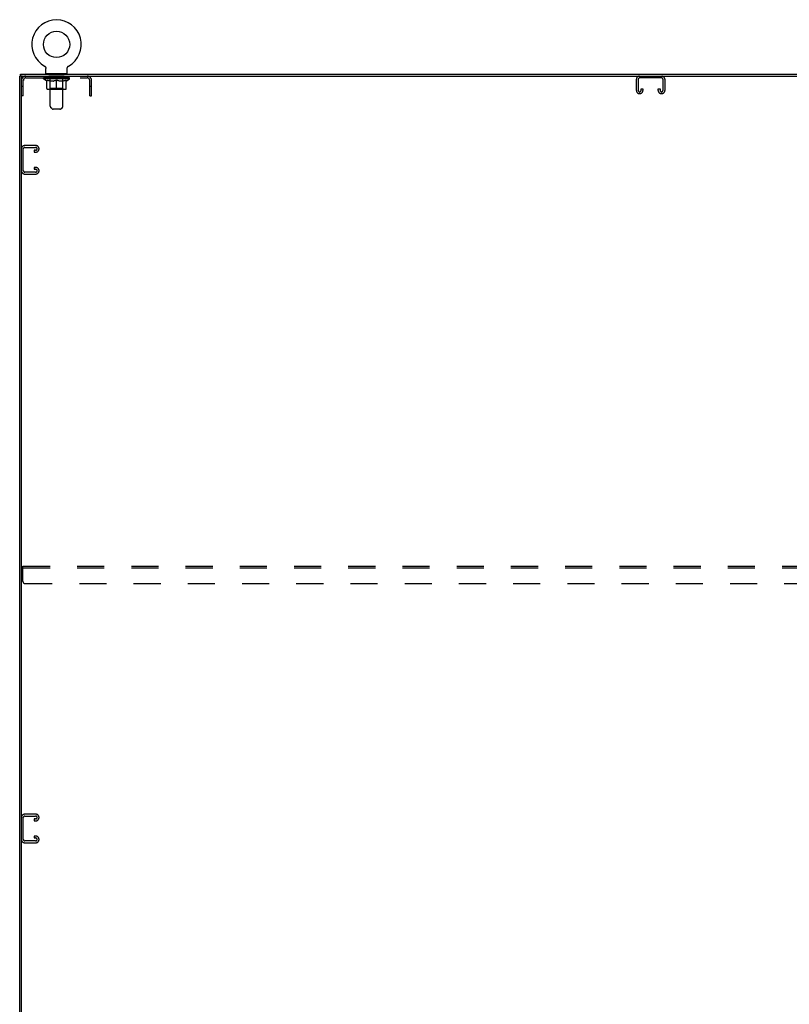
# Model space of a CAD drawing. Header units: inches. Extents: x 0 to 281, y 0 to 182.
# Tile 18 of 19: x 193 to 237, y 85 to 141. Entities that reach past the tile are written whole.
import ezdxf

# ---------------------------------------------------------------- set-up
doc = ezdxf.new("R2010")
doc.units = ezdxf.units.IN
doc.header["$LTSCALE"] = 15.47
doc.header["$MEASUREMENT"] = 0
doc.linetypes.add('HIDDEN', pattern=[0.2, 0.1, -0.1])
doc.layers.get('0').update_dxf_attribs({"linetype": 'CONTINUOUS'})
doc.layers.add('02___PRT_ALL_AXES', color=7, linetype='CONTINUOUS')
doc.layers.add('DEFAULT_2', color=8, linetype='HIDDEN')

msp = doc.modelspace()

# ---------------------------------------------------------------- linework, layer by layer
at = {"color": 7, "linetype": 'Continuous'}
for p, q in [((193.491, 137.435), (193.491, 137.539)), ((194.853, 138.011), (194.853, 138.011)), ((194.853, 138.011), (194.858, 138.008)), ((194.855, 138.01), (194.854, 138.01)), ((194.858, 138.008), (194.863, 138.005)), ((194.863, 138.005), (194.868, 138.001)), ((194.873, 137.998), (194.877, 137.994)), ((194.877, 137.994), (194.882, 137.99)), ((194.882, 137.99), (194.886, 137.986)), ((194.886, 137.986), (194.89, 137.982)), ((194.89, 137.982), (194.894, 137.977)), ((194.894, 137.977), (194.898, 137.973)), ((194.898, 137.973), (194.902, 137.968)), ((194.902, 137.968), (194.905, 137.963)), ((194.905, 137.963), (194.909, 137.958)), ((194.909, 137.958), (194.912, 137.953)), ((194.912, 137.953), (194.915, 137.948)), ((194.915, 137.948), (194.917, 137.942)), ((194.917, 137.943), (194.92, 137.937)), ((194.92, 137.937), (194.922, 137.931)), ((194.922, 137.932), (194.924, 137.926)), ((194.924, 137.926), (194.926, 137.92)), ((194.926, 137.92), (194.928, 137.914)), ((194.928, 137.915), (194.929, 137.909)), ((194.929, 137.909), (194.93, 137.903)), ((194.93, 137.903), (194.931, 137.897)), ((194.931, 137.897), (194.932, 137.891)), ((194.932, 137.891), (194.933, 137.885)), ((194.933, 137.885), (194.933, 137.879)), ((194.933, 137.879), (194.933, 137.874)), ((194.933, 137.589), (194.933, 137.874)), ((194.948, 137.569), (194.948, 137.539)), ((196.138, 137.569), (194.948, 137.569)), ((196.138, 137.569), (196.138, 137.539)), ((196.153, 137.885), (196.154, 137.891)), ((196.153, 137.589), (196.153, 137.874)), ((196.154, 137.891), (196.155, 137.897)), ((196.155, 137.897), (196.156, 137.903)), ((196.156, 137.903), (196.157, 137.909)), ((196.157, 137.909), (196.158, 137.915)), ((196.158, 137.914), (196.16, 137.92)), ((196.16, 137.92), (196.162, 137.926)), ((196.162, 137.926), (196.164, 137.932)), ((196.164, 137.931), (196.166, 137.937)), ((196.166, 137.937), (196.169, 137.943)), ((196.169, 137.942), (196.172, 137.948)), ((196.171, 137.948), (196.174, 137.953)), ((196.174, 137.953), (196.178, 137.958)), ((196.177, 137.958), (196.181, 137.963)), ((196.181, 137.963), (196.184, 137.968)), ((196.184, 137.968), (196.188, 137.973)), ((196.188, 137.973), (196.192, 137.977)), ((196.192, 137.977), (196.196, 137.982)), ((196.196, 137.982), (196.2, 137.986)), ((196.2, 137.986), (196.204, 137.99)), ((196.204, 137.99), (196.209, 137.994)), ((196.209, 137.994), (196.213, 137.998)), ((196.213, 137.998), (196.218, 138.001)), ((196.218, 138.001), (196.223, 138.005)), ((196.223, 138.005), (196.228, 138.008)), ((196.223, 138.005), (196.224, 138.006)), ((196.228, 138.008), (196.233, 138.011)), ((196.232, 138.01), (196.231, 138.01)), ((196.233, 138.011), (196.233, 138.011)), ((196.233, 138.011), (196.233, 138.011)), ((193.554, 137.435), (193.439, 137.435)), ((193.543, 47.705), (193.543, 137.435)), ((193.606, 137.435), (265.273, 137.435))]:
    msp.add_line(p, q, dxfattribs=at)
at = {"color": 3, "linetype": 'Continuous'}
for p, q in [((193.491, 137.539), (265.387, 137.539)), ((193.439, 47.643), (193.439, 137.435))]:
    msp.add_line(p, q, dxfattribs=at)
at = {"color": 7, "linetype": 'Continuous'}
for points in [[(194.868, 138.001), (194.873, 137.998), (194.877, 137.994)], [(196.153, 137.874), (196.153, 137.879), (196.153, 137.885)], [(196.153, 137.874), (196.153, 137.879), (196.153, 137.885)]]:
    msp.add_lwpolyline(points, dxfattribs=at)
msp.add_circle((195.543, 139.24), 0.75, dxfattribs=at)
for centre, radius, start, end in [((195.543, 139.24), 1.41, 299.2655, 240.7345), ((194.953, 137.589), 0.02, 180, 263.0769), ((196.133, 137.589), 0.02, 276.9231, 360), ((193.606, 137.372), 0.0625, 90, 180)]:
    msp.add_arc(centre, radius, start, end, dxfattribs=at)
at = {"layer": '02___PRT_ALL_AXES', "color": 8, "linetype": 'HIDDEN'}
for p, q in [((195.106, 137.331), (195.106, 137.435)), ((195.981, 137.435), (195.106, 137.435)), ((195.981, 137.331), (195.106, 137.331)), ((195.981, 137.331), (195.981, 137.435))]:
    msp.add_line(p, q, dxfattribs=at)
at = {"layer": 'DEFAULT_2', "color": 8, "linetype": 'HIDDEN'}
for p, q in [((194.853, 138.011), (194.853, 138.011)), ((194.862, 138.006), (194.863, 138.005)), ((195.168, 137.569), (195.168, 137.539)), ((195.178, 135.723), (195.178, 137.539)), ((195.908, 135.723), (195.908, 137.539)), ((195.918, 137.569), (195.918, 137.539)), ((193.647, 136.31), (193.647, 137.188)), ((193.79, 137.331), (197.297, 137.331)), ((194.8, 137.276), (194.8, 137.331)), ((194.986, 137.145), (194.8, 137.276)), ((196.287, 137.276), (194.8, 137.276)), ((194.811, 137.323), (194.811, 137.331)), ((194.821, 137.319), (194.821, 137.323)), ((194.821, 137.319), (196.265, 137.319)), ((194.832, 137.319), (194.832, 137.323)), ((194.833, 137.319), (194.833, 137.323)), ((194.844, 137.323), (194.844, 137.331)), ((194.864, 137.319), (194.864, 137.323)), ((194.866, 137.319), (194.866, 137.323)), ((194.899, 137.323), (194.899, 137.331)), ((194.917, 137.319), (194.917, 137.323)), ((194.92, 137.319), (194.92, 137.323)), ((195.156, 137.323), (194.927, 137.323)), ((194.974, 137.323), (194.974, 137.331)), ((194.975, 137.319), (194.975, 137.323)), ((194.976, 137.319), (194.976, 137.323)), ((194.979, 137.319), (194.979, 137.323)), ((194.986, 137.145), (194.993, 137.145)), ((194.988, 137.319), (194.988, 137.323)), ((194.988, 137.319), (194.988, 137.323)), ((194.992, 137.319), (194.992, 137.323)), ((194.993, 136.721), (194.993, 137.2)), ((194.993, 137.2), (195.027, 137.187)), ((194.996, 137.319), (194.996, 137.324)), ((195, 137.319), (195, 137.323)), ((195.019, 137.319), (195.019, 137.323)), ((195.061, 137.175), (195.027, 137.187)), ((195.037, 137.319), (195.037, 137.323)), ((195.039, 137.319), (195.039, 137.326)), ((195.095, 137.165), (195.061, 137.176)), ((195.065, 137.323), (195.065, 137.331)), ((195.065, 137.319), (195.065, 137.323)), ((195.077, 137.319), (195.077, 137.323)), ((195.082, 137.319), (195.082, 137.323)), ((195.09, 137.319), (195.09, 137.323)), ((195.128, 137.157), (195.094, 137.166)), ((195.105, 137.319), (195.105, 137.327)), ((195.126, 137.319), (195.126, 137.323)), ((195.161, 137.15), (195.127, 137.157)), ((195.129, 137.319), (195.129, 137.323)), ((195.156, 137.319), (195.156, 137.323)), ((195.194, 137.145), (195.161, 137.15)), ((195.235, 137.323), (195.169, 137.323)), ((195.171, 137.323), (195.171, 137.331)), ((195.177, 136.724), (195.177, 137.272)), ((195.179, 137.319), (195.179, 137.323)), ((195.185, 137.319), (195.185, 137.323)), ((195.192, 137.319), (195.192, 137.329)), ((195.342, 137.145), (195.194, 137.145)), ((195.199, 137.319), (195.199, 137.323)), ((195.211, 137.319), (195.211, 137.323)), ((195.235, 137.319), (195.235, 137.323)), ((195.322, 137.323), (195.26, 137.323)), ((195.283, 137.319), (195.283, 137.323)), ((195.289, 137.323), (195.289, 137.331)), ((195.293, 137.319), (195.293, 137.323)), ((195.296, 137.319), (195.296, 137.33)), ((195.299, 137.319), (195.299, 137.323)), ((195.309, 137.319), (195.309, 137.323)), ((195.322, 137.319), (195.322, 137.323)), ((195.342, 137.145), (195.375, 137.15)), ((195.417, 137.323), (195.359, 137.323)), ((195.375, 137.319), (195.375, 137.323)), ((195.408, 137.157), (195.375, 137.15)), ((195.408, 137.323), (195.5, 137.328)), ((195.441, 137.166), (195.408, 137.157)), ((195.414, 137.323), (195.414, 137.331)), ((195.415, 137.331), (195.414, 137.331)), ((195.415, 137.323), (195.415, 137.33)), ((195.415, 137.319), (195.415, 137.323)), ((195.417, 137.319), (195.417, 137.323)), ((195.42, 137.319), (195.42, 137.323)), ((195.421, 137.319), (195.421, 137.323)), ((195.475, 137.176), (195.441, 137.165)), ((195.464, 137.323), (195.537, 137.323)), ((195.472, 137.319), (195.472, 137.323)), ((195.509, 137.187), (195.474, 137.175)), ((195.476, 137.323), (195.476, 137.327)), ((195.5, 137.323), (195.5, 137.328)), ((195.543, 137.2), (195.508, 137.187)), ((195.515, 137.319), (195.515, 137.323)), ((195.54, 137.323), (195.54, 137.323)), ((195.54, 137.319), (195.54, 137.323)), ((195.54, 137.319), (195.54, 137.323)), ((195.543, 137.323), (195.543, 137.331)), ((195.543, 137.331), (195.678, 137.323)), ((195.543, 136.677), (195.543, 137.2)), ((195.543, 137.2), (195.578, 137.187)), ((195.546, 137.319), (195.546, 137.323)), ((195.546, 137.319), (195.546, 137.323)), ((195.546, 137.323), (195.546, 137.323)), ((195.571, 137.319), (195.571, 137.323)), ((195.571, 137.323), (195.622, 137.323)), ((195.612, 137.175), (195.577, 137.187)), ((195.645, 137.165), (195.611, 137.176)), ((195.614, 137.319), (195.614, 137.323)), ((195.678, 137.157), (195.645, 137.166)), ((195.665, 137.319), (195.665, 137.323)), ((195.667, 137.319), (195.667, 137.323)), ((195.67, 137.319), (195.67, 137.323)), ((195.67, 137.323), (195.727, 137.323)), ((195.672, 137.323), (195.672, 137.331)), ((195.672, 137.331), (195.672, 137.331)), ((195.672, 137.323), (195.672, 137.33)), ((195.672, 137.319), (195.672, 137.323)), ((195.711, 137.15), (195.678, 137.157)), ((195.711, 137.319), (195.711, 137.323)), ((195.744, 137.145), (195.711, 137.15)), ((195.892, 137.145), (195.744, 137.145)), ((195.764, 137.319), (195.764, 137.323)), ((195.764, 137.323), (195.826, 137.323)), ((195.777, 137.319), (195.777, 137.323)), ((195.787, 137.319), (195.787, 137.323)), ((195.79, 137.319), (195.79, 137.33)), ((195.793, 137.319), (195.793, 137.323)), ((195.797, 137.323), (195.797, 137.331)), ((195.803, 137.319), (195.803, 137.323)), ((195.852, 137.319), (195.852, 137.323)), ((195.852, 137.323), (195.917, 137.323)), ((195.875, 137.319), (195.875, 137.323)), ((195.887, 137.319), (195.887, 137.323)), ((195.892, 137.145), (195.926, 137.15)), ((195.894, 137.319), (195.894, 137.329)), ((195.901, 137.319), (195.901, 137.323)), ((195.907, 137.319), (195.907, 137.323)), ((195.909, 136.724), (195.909, 137.272)), ((195.915, 137.323), (195.915, 137.331)), ((195.959, 137.157), (195.925, 137.15)), ((195.93, 137.319), (195.93, 137.323)), ((195.93, 137.323), (196.159, 137.323)), ((195.957, 137.319), (195.957, 137.323)), ((195.992, 137.166), (195.958, 137.157)), ((195.96, 137.319), (195.96, 137.323)), ((195.981, 137.319), (195.981, 137.327)), ((196.025, 137.176), (195.991, 137.165)), ((195.996, 137.319), (195.996, 137.323)), ((196.004, 137.319), (196.004, 137.323)), ((196.009, 137.319), (196.009, 137.323)), ((196.021, 137.323), (196.021, 137.331)), ((196.021, 137.319), (196.021, 137.323)), ((196.059, 137.187), (196.025, 137.175)), ((196.047, 137.319), (196.047, 137.326)), ((196.049, 137.319), (196.049, 137.323)), ((196.094, 137.2), (196.059, 137.187)), ((196.067, 137.319), (196.067, 137.323)), ((196.087, 137.319), (196.087, 137.323)), ((196.091, 137.319), (196.091, 137.324)), ((196.094, 137.319), (196.094, 137.323)), ((196.094, 136.721), (196.094, 137.2)), ((196.094, 137.145), (196.1, 137.145)), ((196.098, 137.319), (196.098, 137.323)), ((196.098, 137.319), (196.098, 137.323)), ((196.1, 137.145), (196.287, 137.276)), ((196.108, 137.319), (196.108, 137.323)), ((196.111, 137.319), (196.111, 137.323)), ((196.111, 137.319), (196.111, 137.323)), ((196.113, 137.323), (196.113, 137.331)), ((196.166, 137.319), (196.166, 137.323)), ((196.17, 137.319), (196.17, 137.323)), ((196.187, 137.323), (196.187, 137.331)), ((196.22, 137.319), (196.22, 137.323)), ((196.222, 137.319), (196.222, 137.323)), ((196.242, 137.323), (196.242, 137.331)), ((196.253, 137.319), (196.253, 137.323)), ((196.254, 137.319), (196.254, 137.323)), ((196.265, 137.319), (196.265, 137.323)), ((196.275, 137.323), (196.275, 137.331)), ((196.287, 137.276), (196.287, 137.331)), ((197.439, 136.31), (197.439, 137.188)), ((197.543, 136.31), (197.543, 137.188)), ((228.627, 136.615), (228.627, 137.255)), ((228.731, 137.241), (228.731, 136.629)), ((230.058, 137.331), (228.821, 137.331)), ((230.148, 136.629), (230.148, 137.241)), ((230.252, 137.255), (230.252, 136.615)), ((193.647, 136.84), (193.543, 136.84)), ((196.05, 136.677), (195.036, 136.677)), ((195.177, 136.724), (195.131, 136.677)), ((195.909, 136.724), (195.177, 136.724)), ((195.909, 136.724), (195.956, 136.677)), ((197.543, 136.84), (197.439, 136.84)), ((228.822, 136.435), (228.807, 136.435)), ((228.898, 136.629), (228.898, 136.716)), ((228.898, 136.716), (229.002, 136.716)), ((229.002, 136.716), (229.002, 136.615)), ((229.877, 136.615), (229.877, 136.716)), ((229.877, 136.716), (229.981, 136.716)), ((229.981, 136.716), (229.981, 136.629)), ((230.072, 136.435), (230.057, 136.435)), ((193.647, 136.31), (193.543, 136.31)), ((197.439, 136.31), (197.543, 136.31)), ((195.279, 135.581), (195.207, 135.652)), ((195.737, 135.552), (195.349, 135.552)), ((195.807, 135.581), (195.879, 135.652)), ((193.647, 132.045), (193.647, 133.282)), ((194.363, 133.476), (193.723, 133.476)), ((193.737, 133.372), (194.349, 133.372)), ((194.262, 133.205), (194.262, 133.101)), ((194.349, 133.205), (194.262, 133.205)), ((194.262, 133.101), (194.363, 133.101)), ((194.543, 133.281), (194.543, 133.296)), ((194.349, 131.955), (193.737, 131.955)), ((194.262, 132.226), (194.262, 132.122)), ((194.363, 132.226), (194.262, 132.226)), ((194.262, 132.122), (194.349, 132.122)), ((194.543, 132.031), (194.543, 132.046)), ((193.723, 131.851), (194.363, 131.851)), ((193.627, 108.622), (193.627, 109.497)), ((193.627, 109.497), (265.252, 109.497)), ((193.627, 109.393), (265.252, 109.393)), ((193.752, 108.497), (265.127, 108.497)), ((193.647, 93.92), (193.647, 95.157)), ((194.363, 95.351), (193.723, 95.351)), ((193.737, 95.247), (194.349, 95.247)), ((194.262, 95.08), (194.262, 94.976)), ((194.349, 95.08), (194.262, 95.08)), ((194.262, 94.976), (194.363, 94.976)), ((194.543, 95.156), (194.543, 95.171)), ((194.349, 93.83), (193.737, 93.83)), ((194.262, 94.101), (194.262, 93.997)), ((194.363, 94.101), (194.262, 94.101)), ((194.262, 93.997), (194.349, 93.997)), ((194.543, 93.906), (194.543, 93.921)), ((193.723, 93.726), (194.363, 93.726))]:
    msp.add_line(p, q, dxfattribs=at)
for centre, radius, start, end in [((194.953, 137.589), 0.02, 263.0769, 270), ((195.148, 137.539), 0.03, 0, 90), ((195.938, 137.539), 0.03, 90, 180), ((196.133, 137.589), 0.02, 270, 276.9231), ((193.79, 137.188), 0.246, 90, 180), ((193.79, 137.188), 0.142, 90, 180), ((195.131, 137.272), 0.0466, 0, 90), ((195.956, 137.272), 0.0466, 90, 180), ((197.297, 137.188), 0.246, 0, 90), ((197.297, 137.188), 0.142, 0, 90), ((228.807, 137.255), 0.18, 90, 180), ((228.821, 137.241), 0.09, 90, 180), ((230.058, 137.241), 0.09, 0, 90), ((230.072, 137.255), 0.18, 0, 90), ((195.036, 136.721), 0.0434, 180, 270), ((196.05, 136.721), 0.0434, 270, 360), ((228.807, 136.615), 0.18, 180, 270), ((228.821, 136.629), 0.09, 180, 270), ((228.808, 136.629), 0.09, 278.2192, 360), ((228.822, 136.615), 0.18, 270, 360), ((230.057, 136.615), 0.18, 180, 270), ((230.071, 136.629), 0.09, 180, 270), ((230.058, 136.629), 0.09, 278.2192, 360), ((230.072, 136.615), 0.18, 270, 360), ((195.278, 135.723), 0.1, 180, 225), ((195.349, 135.652), 0.1, 225, 270), ((195.737, 135.652), 0.1, 270, 315), ((195.808, 135.723), 0.1, 315, 360), ((193.723, 133.296), 0.18, 90, 180), ((193.737, 133.282), 0.09, 90, 180), ((194.349, 133.282), 0.09, 0, 90), ((194.349, 133.295), 0.09, 270, 351.7808), ((194.363, 133.296), 0.18, 0, 90), ((194.363, 133.281), 0.18, 270, 360), ((193.723, 132.031), 0.18, 180, 270), ((193.737, 132.045), 0.09, 180, 270), ((194.349, 132.032), 0.09, 0, 90), ((194.349, 132.045), 0.09, 270, 351.7808), ((194.363, 132.046), 0.18, 0, 90), ((194.363, 132.031), 0.18, 270, 360), ((193.752, 108.622), 0.125, 180, 270), ((193.723, 95.171), 0.18, 90, 180), ((193.737, 95.157), 0.09, 90, 180), ((194.349, 95.157), 0.09, 0, 90), ((194.349, 95.17), 0.09, 270, 351.7808), ((194.363, 95.171), 0.18, 0, 90), ((194.363, 95.156), 0.18, 270, 360), ((193.723, 93.906), 0.18, 180, 270), ((193.737, 93.92), 0.09, 180, 270), ((194.349, 93.907), 0.09, 0, 90), ((194.349, 93.92), 0.09, 270, 351.7808), ((194.363, 93.921), 0.18, 0, 90), ((194.363, 93.906), 0.18, 270, 360)]:
    msp.add_arc(centre, radius, start, end, dxfattribs=at)
for centre, major_axis, ratio, start_param, end_param in [((195.543, 137.331), (0.743, 0.008), 0.059247, 2.966439, 3.140971), ((194.776, 137.317), (0.232, 0), 0.060167, 0.426548, 1.470503), ((195.543, 137.331), (0.744, 0), 0.060167, 3.141593, 3.316126), ((194.776, 137.309), (0.232, 0.002), 0.059247, 1.374323, 1.469882), ((195.543, 137.331), (0.743, 0.015), 0.056515, 2.79136, 2.965893), ((194.748, 137.317), (0.232, 0.002), 0.059247, 0.251393, 1.295349), ((194.828, 137.317), (0.232, -0.002), 0.059247, 0.601702, 1.645657), ((195.543, 137.331), (0.743, -0.008), 0.059247, -2.966439, -2.791906), ((194.828, 137.309), (0.232, 0), 0.060167, 1.549477, 1.645036), ((194.748, 137.309), (0.232, 0.005), 0.056515, 1.199244, 1.294804), ((194.832, 137.312), (0.192, 0.002), 0.059247, 1.051627, 1.625044), ((194.809, 137.312), (0.192, 0.004), 0.056515, 0.876548, 1.449966), ((194.877, 137.312), (0.192, 0), 0.060167, 1.226781, 1.800198), ((195.543, 137.331), (0.743, 0.022), 0.052059, 2.616423, 2.790956), ((194.744, 137.317), (0.232, 0.005), 0.056515, 0.076315, 1.120271), ((194.901, 137.317), (0.232, -0.005), 0.056515, 0.77678, 1.820736), ((195.543, 137.331), (0.743, -0.015), 0.056515, -2.79136, -2.616827), ((194.901, 137.309), (0.232, -0.002), 0.059247, 1.724631, 1.82019), ((194.744, 137.309), (0.232, 0.007), 0.052059, 1.024308, 1.119867), ((194.808, 137.312), (0.192, 0.006), 0.052059, 0.701611, 1.275029), ((194.942, 137.312), (0.192, -0.002), 0.059247, 1.401935, 1.975352), ((195.543, 137.331), (0.743, 0.029), 0.046022, 2.441677, 2.61621), ((194.994, 137.317), (0.232, -0.007), 0.052059, 0.951717, 1.995673), ((195.543, 137.331), (0.743, -0.022), 0.052059, -2.616423, -2.441891), ((194.764, 137.317), (0.232, 0.007), 0.052059, -0.098622, 0.945334), ((194.994, 137.309), (0.232, -0.005), 0.056515, 1.899709, 1.995269), ((194.764, 137.309), (0.232, 0.009), 0.046022, 0.849561, 0.945121), ((194.83, 137.312), (0.192, 0.007), 0.046022, 0.526865, 1.100283), ((195.025, 137.312), (0.192, -0.004), 0.056515, 1.577013, 2.150431), ((195.543, 137.331), (0.743, 0.034), 0.038593, 2.267147, 2.44168), ((195.104, 137.317), (0.232, -0.009), 0.046022, 1.126463, 2.170419), ((194.807, 137.317), (0.232, 0.009), 0.046022, -0.273368, 0.770588), ((195.543, 137.331), (0.743, -0.029), 0.046022, -2.441677, -2.267144), ((195.104, 137.309), (0.232, -0.007), 0.052059, 2.074646, 2.170205), ((194.807, 137.309), (0.232, 0.011), 0.038593, 0.675031, 0.77059), ((194.873, 137.312), (0.192, 0.009), 0.038593, 0.352335, 0.925752), ((195.124, 137.312), (0.192, -0.006), 0.052059, 1.75195, 2.325367), ((195.543, 137.331), (0.743, 0.039), 0.030002, 2.09283, 2.267363), ((195.227, 137.317), (0.232, -0.011), 0.038593, 1.300994, 2.344949), ((194.874, 137.317), (0.232, 0.011), 0.038593, -0.447899, 0.596057), ((195.543, 137.331), (0.743, -0.034), 0.038593, -2.267147, -2.092614), ((195.227, 137.309), (0.232, -0.009), 0.046022, 2.249392, 2.344952), ((194.874, 137.309), (0.232, 0.012), 0.030002, 0.500714, 0.596274), ((194.936, 137.312), (0.192, 0.01), 0.030002, 0.178018, 0.751436), ((195.236, 137.312), (0.192, -0.007), 0.046022, 1.926696, 2.500114), ((194.96, 137.317), (0.232, 0.012), 0.030002, -0.622215, 0.421741), ((195.543, 137.331), (0.743, 0.042), 0.020513, 1.918702, 2.093235), ((195.359, 137.317), (0.232, -0.012), 0.030002, 1.47531, 2.519266), ((195.543, 137.331), (0.743, -0.039), 0.030002, -2.09283, -1.918297), ((195.359, 137.309), (0.232, -0.011), 0.038593, 2.423923, 2.519482), ((194.96, 137.309), (0.232, 0.013), 0.020513, 0.326586, 0.422146), ((195.018, 137.312), (0.192, 0.011), 0.020513, 0.00389, 0.577307), ((195.357, 137.312), (0.192, -0.009), 0.038593, 2.101227, 2.674644), ((195.064, 137.317), (0.232, 0.013), 0.020513, -0.796343, 0.247613), ((195.543, 137.331), (0.743, 0.044), 0.010411, 1.744712, 1.919245), ((195.498, 137.317), (0.232, -0.013), 0.020513, 1.649438, 2.693394), ((195.543, 137.331), (0.743, -0.042), 0.020513, -1.918702, -1.744169), ((195.498, 137.309), (0.232, -0.012), 0.030002, 2.598239, 2.693799), ((195.064, 137.309), (0.232, 0.014), 0.010411, 0.152596, 0.248156), ((195.116, 137.312), (0.192, 0.011), 0.010411, 6.113086, 6.686503), ((195.483, 137.312), (0.192, -0.01), 0.030002, 2.275543, 2.848961), ((195.183, 137.317), (0.232, 0.014), 0.010411, -0.970333, -0.000837), ((195.637, 137.317), (0.232, -0.014), 0.010411, 1.823428, 2.867384), ((195.543, 137.331), (0.743, -0.044), 0.010411, -1.744712, -1.570179), ((195.637, 137.309), (0.232, -0.013), 0.020513, 2.772368, 2.867927), ((195.612, 137.312), (0.192, -0.011), 0.020513, 2.449671, 3.023089), ((195.449, 137.317), (0.232, 0.014), 0.010411, 0.274209, 1.318165), ((195.348, 137.312), (0.192, 0.011), 0.010411, -0.000381, 0.517932), ((195.312, 137.309), (0.232, 0.014), 0.010411, 0.195236, 0.407198), ((195.543, 137.331), (0.743, 0.044), 0.010411, -1.579123, -1.39688), ((195.774, 137.309), (0.232, -0.014), 0.010411, 2.946357, 3.041917), ((195.738, 137.312), (0.192, -0.011), 0.010411, 2.623661, 3.142044), ((195.589, 137.317), (0.232, 0.013), 0.020513, 0.448199, 1.492154), ((195.474, 137.312), (0.192, 0.011), 0.020513, 0.118504, 0.691921), ((195.449, 137.309), (0.232, 0.013), 0.020513, 0.273666, 0.369225), ((195.543, 137.331), (0.743, 0.042), 0.020513, -1.397424, -1.222891), ((195.903, 137.317), (0.232, -0.014), 0.010411, -3.140756, -2.17126), ((195.543, 137.331), (0.743, -0.044), 0.010411, 1.222347, 1.39688), ((195.727, 137.317), (0.232, 0.012), 0.030002, 0.622327, 1.666283), ((195.603, 137.312), (0.192, 0.01), 0.030002, 0.292632, 0.86605), ((195.97, 137.312), (0.192, -0.011), 0.010411, 2.738275, 3.311692), ((196.022, 137.317), (0.232, -0.013), 0.020513, 2.89398, 3.937936), ((195.589, 137.309), (0.232, 0.012), 0.030002, 0.447794, 0.543354), ((196.022, 137.309), (0.232, -0.014), 0.010411, 2.893437, 2.988996), ((195.543, 137.331), (0.743, 0.039), 0.030002, -1.223295, -1.048762), ((195.543, 137.331), (0.743, -0.042), 0.020513, 1.048358, 1.222891), ((195.859, 137.317), (0.232, 0.011), 0.038593, 0.796643, 1.840599), ((195.73, 137.312), (0.192, 0.009), 0.038593, 0.466948, 1.040366), ((196.068, 137.312), (0.192, -0.011), 0.020513, 2.564285, 3.137703), ((196.126, 137.317), (0.232, -0.012), 0.030002, 2.719852, 3.763807), ((195.982, 137.317), (0.232, 0.009), 0.046022, 0.971174, 2.01513), ((195.727, 137.309), (0.232, 0.011), 0.038593, 0.62211, 0.71767), ((196.126, 137.309), (0.232, -0.013), 0.020513, 2.719447, 2.815007), ((195.543, 137.331), (0.743, 0.034), 0.038593, -1.048979, -0.874446), ((195.543, 137.331), (0.743, -0.039), 0.030002, 0.874229, 1.048762), ((195.851, 137.312), (0.192, 0.007), 0.046022, 0.641479, 1.214897), ((196.092, 137.317), (0.232, 0.007), 0.052059, 1.14592, 2.189876), ((196.15, 137.312), (0.192, -0.01), 0.030002, 2.390157, 2.963574), ((196.213, 137.317), (0.232, -0.011), 0.038593, 2.545535, 3.589491), ((195.962, 137.312), (0.192, 0.006), 0.052059, 0.816225, 1.389643), ((195.859, 137.309), (0.232, 0.009), 0.046022, 0.796641, 0.892201), ((196.213, 137.309), (0.232, -0.012), 0.030002, 2.545319, 2.640878), ((196.185, 137.317), (0.232, 0.005), 0.056515, 1.320857, 2.364813), ((195.543, 137.331), (0.743, 0.029), 0.046022, -0.874448, -0.699915), ((195.543, 137.331), (0.743, -0.034), 0.038593, 0.699913, 0.874446), ((196.279, 137.317), (0.232, -0.009), 0.046022, 2.371005, 3.41496), ((196.213, 137.312), (0.192, -0.009), 0.038593, 2.21584, 2.789258), ((196.061, 137.312), (0.192, 0.004), 0.056515, 0.991162, 1.564579), ((196.258, 137.317), (0.232, 0.002), 0.059247, 1.495935, 2.539891), ((196.322, 137.317), (0.232, -0.007), 0.052059, 2.196258, 3.240214), ((196.256, 137.312), (0.192, -0.007), 0.046022, 2.04131, 2.614727), ((195.982, 137.309), (0.232, 0.007), 0.052059, 0.971387, 1.066947), ((196.279, 137.309), (0.232, -0.011), 0.038593, 2.371002, 2.466562), ((196.31, 137.317), (0.232, 0), 0.060167, 1.671089, 2.715045), ((196.342, 137.317), (0.232, -0.005), 0.056515, 2.021322, 3.065278), ((196.144, 137.312), (0.192, 0.002), 0.059247, 1.16624, 1.739658), ((195.543, 137.331), (0.743, 0.022), 0.052059, -0.699702, -0.525169), ((195.543, 137.331), (0.743, -0.029), 0.046022, 0.525382, 0.699915), ((196.338, 137.317), (0.232, -0.002), 0.059247, 1.846243, 2.890199), ((196.278, 137.312), (0.192, -0.006), 0.052059, 1.866564, 2.439981), ((196.209, 137.312), (0.192, 0), 0.060167, 1.341394, 1.914812), ((196.277, 137.312), (0.192, -0.004), 0.056515, 1.691627, 2.265045), ((196.254, 137.312), (0.192, -0.002), 0.059247, 1.516549, 2.089966), ((196.092, 137.309), (0.232, 0.005), 0.056515, 1.146324, 1.241883), ((196.322, 137.309), (0.232, -0.009), 0.046022, 2.196472, 2.292031), ((195.543, 137.331), (0.743, 0.015), 0.056515, -0.524765, -0.350233), ((195.543, 137.331), (0.743, -0.022), 0.052059, 0.350636, 0.525169), ((196.185, 137.309), (0.232, 0.002), 0.059247, 1.321402, 1.416962), ((196.342, 137.309), (0.232, -0.007), 0.052059, 2.021726, 2.117285), ((195.543, 137.331), (0.743, 0.008), 0.059247, -0.349687, -0.175154), ((195.543, 137.331), (0.743, -0.015), 0.056515, 0.1757, 0.350233), ((196.258, 137.309), (0.232, 0), 0.060167, 1.496556, 1.592116), ((196.338, 137.309), (0.232, -0.005), 0.056515, 1.846789, 1.942348), ((196.31, 137.309), (0.232, -0.002), 0.059247, 1.67171, 1.76727), ((195.543, 137.331), (0.744, 0), 0.060167, -0.174533, 0), ((195.543, 137.331), (0.743, -0.008), 0.059247, 0.000621, 0.175154)]:
    msp.add_ellipse(centre, major_axis=major_axis, ratio=ratio, start_param=start_param, end_param=end_param, dxfattribs=at)

doc.saveas('drawing.dxf')
